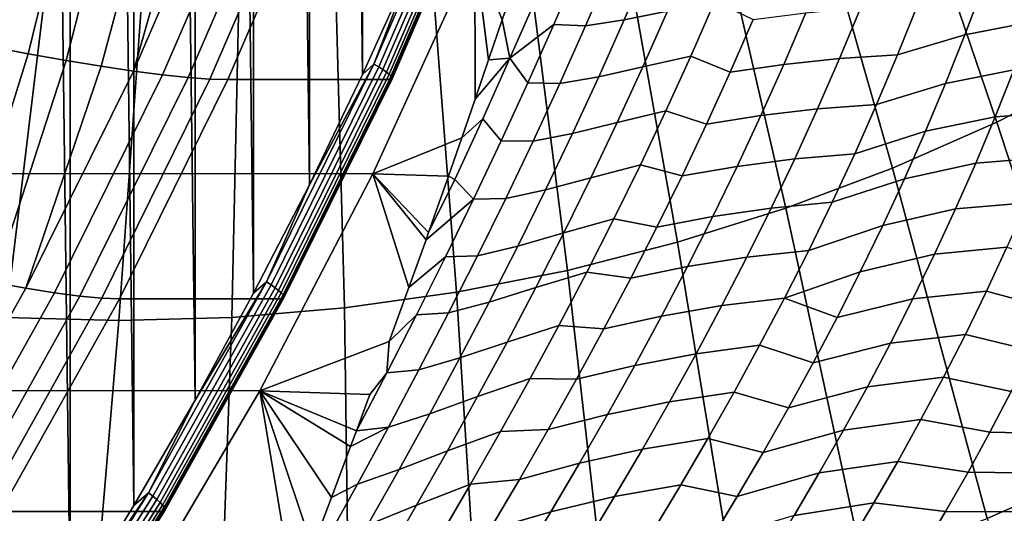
# Model space of a CAD drawing. Header units: metres. Extents: x -248 to 28, y -28 to 28.
# Tile 53 of 256: x -208.29 to -203.54, y -12.02 to -9.64. Entities that reach past the tile are written whole.
import ezdxf

# ---------------------------------------------------------------- set-up
doc = ezdxf.new("R2010")
doc.units = ezdxf.units.M
doc.layers.add('solid_10_061_053_XXX', color=7, linetype='CONTINUOUS')

msp = doc.modelspace()

# ---------------------------------------------------------------- linework, layer by layer
at = {"layer": 'solid_10_061_053_XXX'}
for points in [[(-208.368195, 12.975824, 132.190735), (-208.368256, -12.97592, 132.19075), (-208.047638, -12.485276, 132.074066)], [(-208.047577, 12.485183, 132.074036), (-208.368195, 12.975824, 132.190735), (-208.047638, -12.485276, 132.074066)], [(-208.047577, 12.485183, 132.074036), (-208.047638, -12.485276, 132.074066), (-207.739502, -11.985701, 131.961914)], [(-207.739456, 11.985609, 131.961884), (-208.047577, 12.485183, 132.074036), (-207.739502, -11.985701, 131.961914)], [(-207.739456, 11.985609, 131.961884), (-207.739502, -11.985701, 131.961914), (-207.444046, -11.477483, 131.85437)], [(-207.444, 11.477393, 131.854355), (-207.739456, 11.985609, 131.961884), (-207.444046, -11.477483, 131.85437)], [(-207.444, 11.477393, 131.854355), (-207.444046, -11.477483, 131.85437), (-207.161514, -10.96108, 131.751541)], [(-207.161469, 10.960994, 131.751526), (-207.444, 11.477393, 131.854355), (-207.161514, -10.96108, 131.751541)], [(-207.161469, 10.960994, 131.751526), (-207.161514, -10.96108, 131.751541), (-206.892075, -10.436773, 131.653473)], [(-206.892029, 10.436691, 131.653458), (-207.161469, 10.960994, 131.751526), (-206.892075, -10.436773, 131.653473)], [(-206.892029, 10.436691, 131.653458), (-206.892075, -10.436773, 131.653473), (-206.63588, -9.904864, 131.560226)], [(-206.635849, 9.904789, 131.560211), (-206.892029, 10.436691, 131.653458), (-206.63588, -9.904864, 131.560226)], [(-206.635849, 9.904789, 131.560211), (-206.63588, -9.904864, 131.560226), (-206.393173, -9.36582, 131.471878)], [(-203.079941, -9.883729, 185.022156), (-202.600357, -9.606619, 184.847595), (-203.329407, -8.023093, 185.517609), (-203.72995, -8.254525, 185.663391)], [(-203.57251, -10.133748, 185.201431), (-203.079941, -9.883729, 185.022156), (-203.72995, -8.254525, 185.663391), (-204.141327, -8.463332, 185.813126)], [(-204.076691, -10.355991, 185.384933), (-203.57251, -10.133748, 185.201431), (-204.141327, -8.463332, 185.813126), (-204.562393, -8.648942, 185.966385)], [(-208.44342, -9.76728, 127.808136), (-208.647156, -9.72674, 127.708893), (-208.402573, -8.650562, 127.462578), (-208.188492, -8.684811, 127.541946)], [(-204.591125, -10.54985, 185.572174), (-204.076691, -10.355991, 185.384933), (-204.562393, -8.648942, 185.966385), (-204.99202, -8.810844, 186.122757)], [(-208.249451, -9.80392, 127.925613), (-208.44342, -9.76728, 127.808136), (-208.188492, -8.684811, 127.541946), (-207.982681, -8.716325, 127.640442)], [(-208.066833, -9.836337, 128.060333), (-208.249451, -9.80392, 127.925613), (-207.982681, -8.716325, 127.640442), (-207.78685, -8.744823, 127.75724)], [(-207.897049, -9.864233, 128.211182), (-208.066833, -9.836337, 128.060333), (-207.78685, -8.744823, 127.75724), (-207.602585, -8.770047, 127.891365)], [(-207.741501, -9.887365, 128.376877), (-207.897049, -9.864233, 128.211182), (-207.602585, -8.770047, 127.891365), (-207.431381, -8.791758, 128.041687)], [(-207.274658, -8.80976, 128.206955), (-207.741501, -9.887365, 128.376877), (-207.431381, -8.791758, 128.041687)], [(-206.580688, -9.854267, 131.537552), (-206.115265, -8.775568, 131.368149), (-206.393173, -9.36582, 131.471878)], [(-206.557419, -9.86775, 131.521317), (-206.09137, -8.787576, 131.351685), (-206.115265, -8.775568, 131.368149), (-206.580688, -9.854267, 131.537552)], [(-206.537048, -9.880563, 131.501129), (-206.070374, -8.798985, 131.331284), (-206.09137, -8.787576, 131.351685), (-206.557419, -9.86775, 131.521317)], [(-207.133682, -8.823893, 128.385803), (-207.60144, -9.905528, 128.556046), (-207.741501, -9.887365, 128.376877), (-207.274658, -8.80976, 128.206955)], [(-207.009598, -8.83402, 128.576721), (-207.478027, -9.918556, 128.747223), (-207.60144, -9.905528, 128.556046), (-207.133682, -8.823893, 128.385803)], [(-206.903458, -8.840062, 128.778137), (-207.372269, -9.926343, 128.948776), (-207.478027, -9.918556, 128.747223), (-207.009598, -8.83402, 128.576721)], [(-207.372269, -9.926343, 128.948776), (-206.903458, -8.840062, 128.778137), (-206.817123, -8.841961, 128.985611), (-207.286057, -9.92882, 129.156296)], [(-207.286057, -9.92882, 129.156296), (-206.817123, -8.841961, 128.985611), (-206.036789, -8.841798, 131.129333), (-206.505737, -9.928692, 131.300018)], [(-206.52005, -9.892388, 131.477509), (-206.052826, -8.809517, 131.307449), (-206.070374, -8.798985, 131.331284), (-206.537048, -9.880563, 131.501129)], [(-206.506866, -9.902935, 131.451004), (-206.039139, -8.81891, 131.280777), (-206.052826, -8.809517, 131.307449), (-206.52005, -9.892388, 131.477509)], [(-206.497818, -9.911943, 131.422302), (-206.029678, -8.826932, 131.251923), (-206.039139, -8.81891, 131.280777), (-206.506866, -9.902935, 131.451004)], [(-206.497177, -9.927733, 131.330185), (-206.505737, -9.928692, 131.300018), (-206.036789, -8.841798, 131.129333), (-206.02829, -8.840994, 131.159515)], [(-206.493134, -9.91919, 131.392105), (-206.024643, -8.833385, 131.221588), (-206.029678, -8.826932, 131.251923), (-206.497818, -9.911943, 131.422302)], [(-206.497177, -9.927733, 131.330185), (-206.02829, -8.840994, 131.159515), (-206.02417, -8.838112, 131.190536), (-206.49292, -9.924498, 131.361145)], [(-206.49292, -9.924498, 131.361145), (-206.02417, -8.838112, 131.190536), (-206.024643, -8.833385, 131.221588), (-206.493134, -9.91919, 131.392105)], [(-205.11438, -10.714791, 185.762619), (-204.591125, -10.54985, 185.572174), (-204.99202, -8.810844, 186.122757), (-205.429031, -8.948598, 186.281815)], [(-205.64502, -10.850365, 185.955765), (-205.11438, -10.714791, 185.762619), (-205.429031, -8.948598, 186.281815), (-205.872208, -9.061824, 186.443115)], [(-206.18161, -10.956198, 186.151062), (-205.64502, -10.850365, 185.955765), (-205.872208, -9.061824, 186.443115), (-206.320343, -9.150212, 186.606216)], [(-206.722672, -11.032001, 186.347992), (-206.18161, -10.956198, 186.151062), (-206.320343, -9.150212, 186.606216), (-206.772217, -9.21352, 186.770691)], [(-208.90184, -11.032001, 187.141144), (-208.357788, -11.077566, 186.94313), (-208.137802, -9.251575, 187.267715), (-208.592178, -9.21352, 187.433105)], [(-207.266708, -11.077566, 186.546005), (-206.722672, -11.032001, 186.347992), (-206.772217, -9.21352, 186.770691), (-207.226578, -9.251575, 186.936066)], [(-208.357788, -11.077566, 186.94313), (-207.812256, -11.092769, 186.744568), (-207.68219, -9.264271, 187.101898), (-208.137802, -9.251575, 187.267715)], [(-207.226578, -9.251575, 186.936066), (-207.68219, -9.264271, 187.101898), (-207.812256, -11.092769, 186.744568), (-207.266708, -11.077566, 186.546005)], [(-206.585403, -10.384023, 131.754684), (-244.107056, -10.367312, 145.411453), (-244.598938, -9.289848, 145.590485), (-206.092651, -9.306959, 131.575333)], [(-206.091293, -10.023135, 132.575317), (-206.155853, -10.210321, 132.673431), (-206.585403, -10.384023, 131.754684), (-206.092651, -9.306959, 131.575333)], [(-206.02652, -9.833134, 132.480118), (-206.091293, -10.023135, 132.575317), (-206.092651, -9.306959, 131.575333)], [(-205.961273, -9.639404, 132.387497), (-206.02652, -9.833134, 132.480118), (-206.092651, -9.306959, 131.575333)], [(-205.949112, -9.603048, 132.37059), (-205.961273, -9.639404, 132.387497), (-206.092651, -9.306959, 131.575333)], [(-206.580688, -9.854267, 131.537552), (-206.393173, -9.36582, 131.471878), (-206.63588, -9.904864, 131.560226)], [(-205.437134, -9.388149, 133.223816), (-205.252975, -9.363729, 133.50148), (-205.371658, -9.640433, 133.592087), (-205.55806, -9.66874, 133.307007)], [(-205.252975, -9.363729, 133.50148), (-205.046783, -9.325257, 133.764236), (-205.162186, -9.597533, 133.861832), (-205.371658, -9.640433, 133.592087)], [(-205.923569, -9.825857, 132.735123), (-205.796082, -9.532568, 132.665237), (-205.590714, -9.379426, 132.928528), (-205.712204, -9.662372, 133.003647)], [(-205.590714, -9.379426, 132.928528), (-205.437134, -9.388149, 133.223816), (-205.55806, -9.66874, 133.307007), (-205.712204, -9.662372, 133.003647)], [(-203.726288, -9.712012, 135.398819), (-203.636703, -9.473918, 135.263672), (-203.320831, -9.415918, 135.421509), (-203.403305, -9.650156, 135.561249)], [(-204.051849, -9.808757, 135.235367), (-203.954437, -9.565371, 135.104126), (-203.636703, -9.473918, 135.263672), (-203.726288, -9.712012, 135.398819)], [(-205.796082, -9.532568, 132.665237), (-205.923569, -9.825857, 132.735123), (-205.961273, -9.639404, 132.387497), (-205.949112, -9.603048, 132.37059)], [(-205.162186, -9.597533, 133.861832), (-204.934769, -9.550457, 134.117905), (-205.0504, -9.815929, 134.223892), (-205.281708, -9.867789, 133.961014)], [(-204.934769, -9.550457, 134.117905), (-204.749039, -9.639088, 134.418793), (-204.859772, -9.892748, 134.529694), (-205.0504, -9.815929, 134.223892)], [(-205.371658, -9.640433, 133.592087), (-205.162186, -9.597533, 133.861832), (-205.281708, -9.867789, 133.961014), (-205.494385, -9.915435, 133.684174)], [(-204.495361, -9.60576, 134.6577), (-204.229919, -9.580085, 134.885681), (-204.331955, -9.826394, 135.01004), (-204.601852, -9.855529, 134.775314)], [(-204.229919, -9.580085, 134.885681), (-203.954437, -9.565371, 135.104126), (-204.051849, -9.808757, 135.235367), (-204.331955, -9.826394, 135.01004)], [(-205.923569, -9.825857, 132.735123), (-206.02652, -9.833134, 132.480118), (-205.961273, -9.639404, 132.387497)], [(-205.55806, -9.66874, 133.307007), (-205.371658, -9.640433, 133.592087), (-205.494385, -9.915435, 133.684174), (-205.682953, -9.947944, 133.391602)], [(-204.749039, -9.639088, 134.418793), (-204.495361, -9.60576, 134.6577), (-204.601852, -9.855529, 134.775314), (-204.859772, -9.892748, 134.529694)], [(-203.819809, -9.94683, 135.536026), (-203.726288, -9.712012, 135.398819), (-203.403305, -9.650156, 135.561249), (-203.4897, -9.880887, 135.70311)], [(-205.923569, -9.825857, 132.735123), (-205.712204, -9.662372, 133.003647), (-205.83754, -9.94423, 133.080078)], [(-205.712204, -9.662372, 133.003647), (-205.55806, -9.66874, 133.307007), (-205.682953, -9.947944, 133.391602), (-205.83754, -9.94423, 133.080078)], [(-204.15329, -10.049104, 135.368607), (-204.051849, -9.808757, 135.235367), (-203.726288, -9.712012, 135.398819), (-203.819809, -9.94683, 135.536026)], [(-208.583603, -10.874907, 128.248428), (-208.764191, -10.835413, 128.112961), (-208.44342, -9.76728, 127.808136), (-208.249451, -9.80392, 127.925613)], [(-208.415573, -10.90889, 128.399902), (-208.583603, -10.874907, 128.248428), (-208.249451, -9.80392, 127.925613), (-208.066833, -9.836337, 128.060333)], [(-208.261459, -10.937068, 128.566116), (-208.415573, -10.90889, 128.399902), (-208.066833, -9.836337, 128.060333), (-207.897049, -9.864233, 128.211182)], [(-205.923569, -9.825857, 132.735123), (-206.054947, -10.118445, 132.806335), (-206.155853, -10.210321, 132.673431), (-206.091293, -10.023135, 132.575317)], [(-205.923569, -9.825857, 132.735123), (-206.091293, -10.023135, 132.575317), (-206.02652, -9.833134, 132.480118)], [(-205.923569, -9.825857, 132.735123), (-205.83754, -9.94423, 133.080078), (-205.966629, -10.225234, 133.157898), (-206.054947, -10.118445, 132.806335)], [(-205.281708, -9.867789, 133.961014), (-205.0504, -9.815929, 134.223892), (-205.17012, -10.079309, 134.331604), (-205.405258, -10.136266, 134.061829)], [(-205.0504, -9.815929, 134.223892), (-204.859772, -9.892748, 134.529694), (-204.974396, -10.144221, 134.642303), (-205.17012, -10.079309, 134.331604)], [(-204.601852, -9.855529, 134.775314), (-204.331955, -9.826394, 135.01004), (-204.437958, -10.069945, 135.136292), (-204.712296, -10.102823, 134.89473)], [(-204.331955, -9.826394, 135.01004), (-204.051849, -9.808757, 135.235367), (-204.15329, -10.049104, 135.368607), (-204.437958, -10.069945, 135.136292)], [(-207.741501, -9.887365, 128.376877), (-208.261459, -10.937068, 128.566116), (-207.897049, -9.864233, 128.211182)], [(-207.60144, -9.905528, 128.556046), (-208.122528, -10.959196, 128.745712), (-208.261459, -10.937068, 128.566116), (-207.741501, -9.887365, 128.376877)], [(-207.099319, -10.905124, 131.726318), (-206.580688, -9.854267, 131.537552), (-206.892075, -10.436773, 131.653473)], [(-207.076752, -10.920045, 131.710342), (-206.557419, -9.86775, 131.521317), (-206.580688, -9.854267, 131.537552), (-207.099319, -10.905124, 131.726318)], [(-207.057053, -10.934224, 131.690399), (-206.537048, -9.880563, 131.501129), (-206.557419, -9.86775, 131.521317), (-207.076752, -10.920045, 131.710342)], [(-207.04068, -10.94731, 131.666992), (-206.52005, -9.892388, 131.477509), (-206.537048, -9.880563, 131.501129), (-207.057053, -10.934224, 131.690399)], [(-206.580688, -9.854267, 131.537552), (-206.63588, -9.904864, 131.560226), (-206.892075, -10.436773, 131.653473)], [(-205.494385, -9.915435, 133.684174), (-205.281708, -9.867789, 133.961014), (-205.405258, -10.136266, 134.061829), (-205.621094, -10.188975, 133.777847)], [(-204.859772, -9.892748, 134.529694), (-204.601852, -9.855529, 134.775314), (-204.712296, -10.102823, 134.89473), (-204.974396, -10.144221, 134.642303)], [(-203.917221, -10.17856, 135.675232), (-203.819809, -9.94683, 135.536026), (-203.4897, -9.880887, 135.70311), (-203.579926, -10.108289, 135.847061)], [(-203.4897, -9.880887, 135.70311), (-203.164856, -9.859856, 135.877884), (-203.248932, -10.084496, 136.027786), (-203.579926, -10.108289, 135.847061)], [(-203.032883, -11.790026, 184.527969), (-202.459808, -11.499143, 184.319382), (-203.079941, -9.883729, 185.022156), (-203.57251, -10.133748, 185.201431)], [(-207.478027, -9.918556, 128.747223), (-207.999924, -10.975078, 128.93718), (-208.122528, -10.959196, 128.745712), (-207.60144, -9.905528, 128.556046)], [(-207.372269, -9.926343, 128.948776), (-207.894669, -10.984582, 129.138916), (-207.999924, -10.975078, 128.93718), (-207.478027, -9.918556, 128.747223)], [(-207.894669, -10.984582, 129.138916), (-207.372269, -9.926343, 128.948776), (-207.286057, -9.92882, 129.156296), (-207.808609, -10.987626, 129.346481)], [(-207.808609, -10.987626, 129.346481), (-207.286057, -9.92882, 129.156296), (-206.505737, -9.928692, 131.300018), (-207.028397, -10.9877, 131.49025)], [(-207.028061, -10.958982, 131.640701), (-206.506866, -9.902935, 131.451004), (-206.52005, -9.892388, 131.477509), (-207.04068, -10.94731, 131.666992)], [(-206.497177, -9.927733, 131.330185), (-207.019669, -10.986424, 131.520355), (-207.028397, -10.9877, 131.49025), (-206.505737, -9.928692, 131.300018)], [(-207.019485, -10.968951, 131.612167), (-206.497818, -9.911943, 131.422302), (-206.506866, -9.902935, 131.451004), (-207.028061, -10.958982, 131.640701)], [(-207.019669, -10.986424, 131.520355), (-206.497177, -9.927733, 131.330185), (-206.49292, -9.924498, 131.361145), (-207.015244, -10.982843, 131.551239)], [(-207.015182, -10.976971, 131.582108), (-206.493134, -9.91919, 131.392105), (-206.497818, -9.911943, 131.422302), (-207.019485, -10.968951, 131.612167)], [(-207.015244, -10.982843, 131.551239), (-206.49292, -9.924498, 131.361145), (-206.493134, -9.91919, 131.392105), (-207.015182, -10.976971, 131.582108)], [(-205.682953, -9.947944, 133.391602), (-205.494385, -9.915435, 133.684174), (-205.621094, -10.188975, 133.777847), (-205.811737, -10.225999, 133.477692)], [(-205.83754, -9.94423, 133.080078), (-205.682953, -9.947944, 133.391602), (-205.811737, -10.225999, 133.477692), (-205.966629, -10.225234, 133.157898)], [(-204.258667, -10.286616, 135.50383), (-204.15329, -10.049104, 135.368607), (-203.819809, -9.94683, 135.536026), (-203.917221, -10.17856, 135.675232)], [(-205.405258, -10.136266, 134.061829), (-205.17012, -10.079309, 134.331604), (-205.293823, -10.340817, 134.441055), (-205.532761, -10.40319, 134.164352)], [(-205.17012, -10.079309, 134.331604), (-204.974396, -10.144221, 134.642303), (-205.092819, -10.393717, 134.756668), (-205.293823, -10.340817, 134.441055)], [(-204.712296, -10.102823, 134.89473), (-204.437958, -10.069945, 135.136292), (-204.547852, -10.310945, 135.264435), (-204.826584, -10.347851, 135.015976)], [(-204.437958, -10.069945, 135.136292), (-204.15329, -10.049104, 135.368607), (-204.258667, -10.286616, 135.50383), (-204.547852, -10.310945, 135.264435)], [(-206.054947, -10.118445, 132.806335), (-206.190094, -10.410582, 132.878998), (-206.22023, -10.394895, 132.774536), (-206.155853, -10.210321, 132.673431)], [(-206.054947, -10.118445, 132.806335), (-205.966629, -10.225234, 133.157898), (-206.099365, -10.50561, 133.237213), (-206.190094, -10.410582, 132.878998)], [(-204.974396, -10.144221, 134.642303), (-204.712296, -10.102823, 134.89473), (-204.826584, -10.347851, 135.015976), (-205.092819, -10.393717, 134.756668)], [(-204.018448, -10.407388, 135.816467), (-203.917221, -10.17856, 135.675232), (-203.579926, -10.108289, 135.847061), (-203.67395, -10.332538, 135.993073)], [(-203.579926, -10.108289, 135.847061), (-203.248932, -10.084496, 136.027786), (-203.336792, -10.305726, 136.179855), (-203.67395, -10.332538, 135.993073)], [(-205.621094, -10.188975, 133.777847), (-205.405258, -10.136266, 134.061829), (-205.532761, -10.40319, 134.164352), (-205.751678, -10.461282, 133.873169)], [(-203.619476, -12.048593, 184.74147), (-203.032883, -11.790026, 184.527969), (-203.57251, -10.133748, 185.201431), (-204.076691, -10.355991, 185.384933)], [(-206.155853, -10.210321, 132.673431), (-206.22023, -10.394895, 132.774536), (-206.585403, -10.384023, 131.754684)], [(-205.811737, -10.225999, 133.477692), (-205.621094, -10.188975, 133.777847), (-205.751678, -10.461282, 133.873169), (-205.944321, -10.503136, 133.565384)], [(-204.367905, -10.521493, 135.641037), (-204.258667, -10.286616, 135.50383), (-203.917221, -10.17856, 135.675232), (-204.018448, -10.407388, 135.816467)], [(-205.966629, -10.225234, 133.157898), (-205.811737, -10.225999, 133.477692), (-205.944321, -10.503136, 133.565384), (-206.099365, -10.50561, 133.237213)], [(-204.826584, -10.347851, 135.015976), (-204.547852, -10.310945, 135.264435), (-204.66156, -10.549595, 135.394501), (-204.944626, -10.590819, 135.139053)], [(-204.547852, -10.310945, 135.264435), (-204.258667, -10.286616, 135.50383), (-204.367905, -10.521493, 135.641037), (-204.66156, -10.549595, 135.394501)], [(-203.67395, -10.332538, 135.993073), (-203.336792, -10.305726, 136.179855), (-203.428375, -10.523716, 136.334045), (-203.771667, -10.553807, 136.141144)], [(-205.532761, -10.40319, 134.164352), (-205.293823, -10.340817, 134.441055), (-205.421432, -10.600692, 134.552338), (-205.664108, -10.668797, 134.268661)], [(-205.293823, -10.340817, 134.441055), (-205.092819, -10.393717, 134.756668), (-205.214951, -10.641446, 134.872833), (-205.421432, -10.600692, 134.552338)], [(-205.092819, -10.393717, 134.756668), (-204.826584, -10.347851, 135.015976), (-204.944626, -10.590819, 135.139053), (-205.214951, -10.641446, 134.872833)], [(-204.217972, -12.274136, 184.959305), (-203.619476, -12.048593, 184.74147), (-204.076691, -10.355991, 185.384933), (-204.591125, -10.54985, 185.572174)], [(-204.123398, -10.633499, 135.959702), (-204.018448, -10.407388, 135.816467), (-203.67395, -10.332538, 135.993073), (-203.771667, -10.553807, 136.141144)], [(-207.131226, -11.431479, 131.953354), (-243.561996, -11.415358, 145.213058), (-244.107056, -10.367312, 145.411453), (-206.585403, -10.384023, 131.754684)], [(-206.411667, -10.933108, 133.095673), (-206.506332, -11.194088, 133.266479), (-207.131226, -11.431479, 131.953354), (-206.585403, -10.384023, 131.754684)], [(-206.329025, -10.702611, 132.953186), (-206.411667, -10.933108, 133.095673), (-206.585403, -10.384023, 131.754684)], [(-206.316269, -10.666785, 132.931717), (-206.329025, -10.702611, 132.953186), (-206.585403, -10.384023, 131.754684)], [(-206.22023, -10.394895, 132.774536), (-206.316269, -10.666785, 132.931717), (-206.585403, -10.384023, 131.754684)], [(-206.099365, -10.50561, 133.237213), (-206.329025, -10.702611, 132.953186), (-206.316269, -10.666785, 132.931717), (-206.190094, -10.410582, 132.878998)], [(-206.190094, -10.410582, 132.878998), (-206.316269, -10.666785, 132.931717), (-206.22023, -10.394895, 132.774536)], [(-205.751678, -10.461282, 133.873169), (-205.532761, -10.40319, 134.164352), (-205.664108, -10.668797, 134.268661), (-205.886047, -10.732592, 133.970261)], [(-204.480911, -10.75393, 135.780273), (-204.367905, -10.521493, 135.641037), (-204.018448, -10.407388, 135.816467), (-204.123398, -10.633499, 135.959702)], [(-207.099319, -10.905124, 131.726318), (-206.892075, -10.436773, 131.653473), (-207.161514, -10.96108, 131.751541)], [(-206.099365, -10.50561, 133.237213), (-206.235672, -10.785579, 133.318176), (-206.411667, -10.933108, 133.095673), (-206.329025, -10.702611, 132.953186)], [(-206.099365, -10.50561, 133.237213), (-205.944321, -10.503136, 133.565384), (-206.080582, -10.779585, 133.6548), (-206.235672, -10.785579, 133.318176)], [(-205.944321, -10.503136, 133.565384), (-205.751678, -10.461282, 133.873169), (-205.886047, -10.732592, 133.970261), (-206.080582, -10.779585, 133.6548)], [(-204.826752, -12.466036, 185.180878), (-204.217972, -12.274136, 184.959305), (-204.591125, -10.54985, 185.572174), (-205.11438, -10.714791, 185.762619)], [(-204.944626, -10.590819, 135.139053), (-204.66156, -10.549595, 135.394501), (-204.778992, -10.786097, 135.52652), (-205.06636, -10.831929, 135.264053)], [(-204.66156, -10.549595, 135.394501), (-204.367905, -10.521493, 135.641037), (-204.480911, -10.75393, 135.780273), (-204.778992, -10.786097, 135.52652)], [(-204.231979, -10.857081, 136.10498), (-204.123398, -10.633499, 135.959702), (-203.771667, -10.553807, 136.141144), (-203.873016, -10.772277, 136.29126)], [(-203.771667, -10.553807, 136.141144), (-203.428375, -10.523716, 136.334045), (-203.52359, -10.738635, 136.490341), (-203.873016, -10.772277, 136.29126)], [(-205.664108, -10.668797, 134.268661), (-205.421432, -10.600692, 134.552338), (-205.552826, -10.859152, 134.665527), (-205.799179, -10.933311, 134.374863)], [(-205.421432, -10.600692, 134.552338), (-205.214951, -10.641446, 134.872833), (-205.340729, -10.887612, 134.990891), (-205.552826, -10.859152, 134.665527)], [(-205.214951, -10.641446, 134.872833), (-204.944626, -10.590819, 135.139053), (-205.06636, -10.831929, 135.264053), (-205.340729, -10.887612, 134.990891)], [(-204.597595, -10.984127, 135.92157), (-204.480911, -10.75393, 135.780273), (-204.123398, -10.633499, 135.959702), (-204.231979, -10.857081, 136.10498)], [(-205.886047, -10.732592, 133.970261), (-205.664108, -10.668797, 134.268661), (-205.799179, -10.933311, 134.374863), (-206.024078, -11.00313, 134.069214)], [(-206.080582, -10.779585, 133.6548), (-205.886047, -10.732592, 133.970261), (-206.024078, -11.00313, 134.069214), (-206.220428, -11.055573, 133.746048)], [(-205.444122, -12.623768, 185.405594), (-204.826752, -12.466036, 185.180878), (-205.11438, -10.714791, 185.762619), (-205.64502, -10.850365, 185.955765)], [(-203.873016, -10.772277, 136.29126), (-203.52359, -10.738635, 136.490341), (-203.62236, -10.950652, 136.648758), (-203.97789, -10.988116, 136.443451)], [(-203.52359, -10.738635, 136.490341), (-203.215408, -10.832734, 136.76712), (-203.308243, -11.036475, 136.930344), (-203.62236, -10.950652, 136.648758)], [(-206.235672, -10.785579, 133.318176), (-206.375443, -11.065365, 133.400925), (-206.506332, -11.194088, 133.266479), (-206.411667, -10.933108, 133.095673)], [(-206.235672, -10.785579, 133.318176), (-206.080582, -10.779585, 133.6548), (-206.220428, -11.055573, 133.746048), (-206.375443, -11.065365, 133.400925)], [(-205.06636, -10.831929, 135.264053), (-204.778992, -10.786097, 135.52652), (-204.900055, -11.020648, 135.660553), (-205.191666, -11.071384, 135.391037)], [(-204.778992, -10.786097, 135.52652), (-204.480911, -10.75393, 135.780273), (-204.597595, -10.984127, 135.92157), (-204.900055, -11.020648, 135.660553)], [(-204.344116, -11.078313, 136.252319), (-204.231979, -10.857081, 136.10498), (-203.873016, -10.772277, 136.29126), (-203.97789, -10.988116, 136.443451)], [(-205.340729, -10.887612, 134.990891), (-205.06636, -10.831929, 135.264053), (-205.191666, -11.071384, 135.391037), (-205.470032, -11.132421, 135.110886)], [(-206.06842, -12.746899, 185.632812), (-205.444122, -12.623768, 185.405594), (-205.64502, -10.850365, 185.955765), (-206.18161, -10.956198, 186.151062)], [(-205.799179, -10.933311, 134.374863), (-205.552826, -10.859152, 134.665527), (-205.687927, -11.116421, 134.780716), (-205.937912, -11.196959, 134.483093)], [(-205.552826, -10.859152, 134.665527), (-205.340729, -10.887612, 134.990891), (-205.470032, -11.132421, 135.110886), (-205.687927, -11.116421, 134.780716)], [(-204.597595, -10.984127, 135.92157), (-204.231979, -10.857081, 136.10498), (-204.344116, -11.078313, 136.252319)], [(-208.261459, -10.937068, 128.566116), (-208.833054, -11.955905, 128.77417), (-208.415573, -10.90889, 128.399902)], [(-207.669678, -11.925172, 131.933914), (-207.099319, -10.905124, 131.726318), (-207.444046, -11.477483, 131.85437)], [(-207.647903, -11.941488, 131.918213), (-207.076752, -10.920045, 131.710342), (-207.099319, -10.905124, 131.726318), (-207.669678, -11.925172, 131.933914)], [(-207.628937, -11.956993, 131.898544), (-207.057053, -10.934224, 131.690399), (-207.076752, -10.920045, 131.710342), (-207.647903, -11.941488, 131.918213)], [(-207.613251, -11.971304, 131.875397), (-207.04068, -10.94731, 131.666992), (-207.057053, -10.934224, 131.690399), (-207.628937, -11.956993, 131.898544)], [(-207.099319, -10.905124, 131.726318), (-207.161514, -10.96108, 131.751541), (-207.444046, -11.477483, 131.85437)], [(-206.024078, -11.00313, 134.069214), (-205.799179, -10.933311, 134.374863), (-205.937912, -11.196959, 134.483093), (-206.16568, -11.273121, 134.170197)], [(-208.122528, -10.959196, 128.745712), (-208.69548, -11.981921, 128.954254), (-208.833054, -11.955905, 128.77417), (-208.261459, -10.937068, 128.566116)], [(-207.999924, -10.975078, 128.93718), (-208.573837, -12.0006, 129.146057), (-208.69548, -11.981921, 128.954254), (-208.122528, -10.959196, 128.745712)], [(-207.894669, -10.984582, 129.138916), (-208.469162, -12.011788, 129.348022), (-208.573837, -12.0006, 129.146057), (-207.999924, -10.975078, 128.93718)], [(-207.601242, -11.984067, 131.849319), (-207.028061, -10.958982, 131.640701), (-207.04068, -10.94731, 131.666992), (-207.613251, -11.971304, 131.875397)], [(-207.593185, -11.994968, 131.820984), (-207.019485, -10.968951, 131.612167), (-207.028061, -10.958982, 131.640701), (-207.601242, -11.984067, 131.849319)], [(-207.594299, -12.014076, 131.729492), (-207.019669, -10.986424, 131.520355), (-207.015244, -10.982843, 131.551239), (-207.589676, -12.01016, 131.760315)], [(-207.589294, -12.003738, 131.791061), (-207.015182, -10.976971, 131.582108), (-207.019485, -10.968951, 131.612167), (-207.593185, -11.994968, 131.820984)], [(-207.589676, -12.01016, 131.760315), (-207.015244, -10.982843, 131.551239), (-207.015182, -10.976971, 131.582108), (-207.589294, -12.003738, 131.791061)], [(-206.697906, -12.835091, 185.861923), (-206.06842, -12.746899, 185.632812), (-206.18161, -10.956198, 186.151062), (-206.722672, -11.032001, 186.347992)], [(-203.97789, -10.988116, 136.443451), (-203.62236, -10.950652, 136.648758), (-203.724594, -11.159933, 136.809296), (-204.086212, -11.201501, 136.597717)], [(-203.62236, -10.950652, 136.648758), (-203.308243, -11.036475, 136.930344), (-203.404388, -11.237381, 137.095673), (-203.724594, -11.159933, 136.809296)], [(-208.469162, -12.011788, 129.348022), (-207.894669, -10.984582, 129.138916), (-207.808609, -10.987626, 129.346481), (-208.383301, -12.015389, 129.555649)], [(-208.383301, -12.015389, 129.555649), (-207.808609, -10.987626, 129.346481), (-207.028397, -10.9877, 131.49025), (-207.60318, -12.015628, 131.699448)], [(-207.019669, -10.986424, 131.520355), (-207.594299, -12.014076, 131.729492), (-207.60318, -12.015628, 131.699448), (-207.028397, -10.9877, 131.49025)], [(-206.220428, -11.055573, 133.746048), (-206.024078, -11.00313, 134.069214), (-206.16568, -11.273121, 134.170197), (-206.363754, -11.33132, 133.83931)], [(-205.191666, -11.071384, 135.391037), (-204.900055, -11.020648, 135.660553), (-205.024628, -11.253444, 135.796661), (-205.32045, -11.309379, 135.520081)], [(-204.900055, -11.020648, 135.660553), (-204.597595, -10.984127, 135.92157), (-204.717834, -11.212273, 136.064972), (-205.024628, -11.253444, 135.796661)], [(-204.597595, -10.984127, 135.92157), (-204.344116, -11.078313, 136.252319), (-204.459686, -11.297376, 136.401779), (-204.717834, -11.212273, 136.064972)], [(-204.459686, -11.297376, 136.401779), (-204.344116, -11.078313, 136.252319), (-203.97789, -10.988116, 136.443451), (-204.086212, -11.201501, 136.597717)], [(-208.600281, -12.888103, 186.554337), (-207.965576, -12.90579, 186.323318), (-207.812256, -11.092769, 186.744568), (-208.357788, -11.077566, 186.94313)], [(-207.266708, -11.077566, 186.546005), (-207.812256, -11.092769, 186.744568), (-207.965576, -12.90579, 186.323318), (-207.330872, -12.888103, 186.092316)], [(-207.330872, -12.888103, 186.092316), (-206.697906, -12.835091, 185.861923), (-206.722672, -11.032001, 186.347992), (-207.266708, -11.077566, 186.546005)], [(-206.375443, -11.065365, 133.400925), (-206.220428, -11.055573, 133.746048), (-206.363754, -11.33132, 133.83931), (-206.51857, -11.345177, 133.485596)], [(-206.51857, -11.345177, 133.485596), (-206.506332, -11.194088, 133.266479), (-206.375443, -11.065365, 133.400925)], [(-205.470032, -11.132421, 135.110886), (-205.191666, -11.071384, 135.391037), (-205.32045, -11.309379, 135.520081), (-205.602753, -11.376069, 135.232956)], [(-205.937912, -11.196959, 134.483093), (-205.687927, -11.116421, 134.780716), (-205.826599, -11.372718, 134.898056), (-206.080154, -11.459956, 134.59346)], [(-205.687927, -11.116421, 134.780716), (-205.470032, -11.132421, 135.110886), (-205.602753, -11.376069, 135.232956), (-205.826599, -11.372718, 134.898056)], [(-204.086212, -11.201501, 136.597717), (-203.724594, -11.159933, 136.809296), (-203.83017, -11.366641, 136.97197), (-204.197845, -11.412597, 136.754135)], [(-203.724594, -11.159933, 136.809296), (-203.404388, -11.237381, 137.095673), (-203.503738, -11.435602, 137.263092), (-203.83017, -11.366641, 136.97197)], [(-206.51857, -11.345177, 133.485596), (-206.600189, -11.449925, 133.444199), (-207.131226, -11.431479, 131.953354), (-206.506332, -11.194088, 133.266479)], [(-206.16568, -11.273121, 134.170197), (-205.937912, -11.196959, 134.483093), (-206.080154, -11.459956, 134.59346), (-206.31073, -11.542783, 134.273331)], [(-205.024628, -11.253444, 135.796661), (-204.717834, -11.212273, 136.064972), (-204.841553, -11.43856, 136.210556), (-205.152634, -11.484675, 135.934952)], [(-204.717834, -11.212273, 136.064972), (-204.459686, -11.297376, 136.401779), (-204.578598, -11.514446, 136.553406), (-204.841553, -11.43856, 136.210556)], [(-204.578598, -11.514446, 136.553406), (-204.459686, -11.297376, 136.401779), (-204.086212, -11.201501, 136.597717), (-204.197845, -11.412597, 136.754135)], [(-205.32045, -11.309379, 135.520081), (-205.024628, -11.253444, 135.796661), (-205.152634, -11.484675, 135.934952), (-205.452591, -11.546107, 135.651291)], [(-206.363754, -11.33132, 133.83931), (-206.16568, -11.273121, 134.170197), (-206.31073, -11.542783, 134.273331), (-206.510452, -11.607043, 133.934723)], [(-205.602753, -11.376069, 135.232956), (-205.32045, -11.309379, 135.520081), (-205.452591, -11.546107, 135.651291), (-205.7388, -11.618751, 135.357193)], [(-206.51857, -11.345177, 133.485596), (-206.363754, -11.33132, 133.83931), (-206.510452, -11.607043, 133.934723), (-206.665054, -11.62527, 133.572205)], [(-206.51857, -11.345177, 133.485596), (-206.665054, -11.62527, 133.572205), (-206.600189, -11.449925, 133.444199)], [(-206.080154, -11.459956, 134.59346), (-205.826599, -11.372718, 134.898056), (-205.968735, -11.62825, 135.017654), (-206.2258, -11.722515, 134.706116)], [(-205.826599, -11.372718, 134.898056), (-205.602753, -11.376069, 135.232956), (-205.7388, -11.618751, 135.357193), (-205.968735, -11.62825, 135.017654)], [(-204.197845, -11.412597, 136.754135), (-203.83017, -11.366641, 136.97197), (-203.938995, -11.570939, 137.13681), (-204.312729, -11.621572, 136.91272)], [(-203.83017, -11.366641, 136.97197), (-203.503738, -11.435602, 137.263092), (-203.606201, -11.631287, 137.432648), (-203.938995, -11.570939, 137.13681)], [(-207.72876, -12.446719, 132.170837), (-242.965302, -12.431047, 144.99588), (-243.561996, -11.415358, 145.213058), (-207.131226, -11.431479, 131.953354)], [(-206.96637, -12.427367, 134.227951), (-206.969681, -12.43612, 134.235794), (-207.72876, -12.446719, 132.170837), (-207.131226, -11.431479, 131.953354)], [(-206.876373, -12.18958, 134.020828), (-206.96637, -12.427367, 134.227951), (-207.131226, -11.431479, 131.953354)], [(-206.785294, -11.947482, 133.821228), (-206.876373, -12.18958, 134.020828), (-207.131226, -11.431479, 131.953354)], [(-206.693207, -11.701015, 133.629105), (-206.785294, -11.947482, 133.821228), (-207.131226, -11.431479, 131.953354)], [(-206.665054, -11.62527, 133.572205), (-206.693207, -11.701015, 133.629105), (-207.131226, -11.431479, 131.953354)], [(-206.600189, -11.449925, 133.444199), (-206.665054, -11.62527, 133.572205), (-207.131226, -11.431479, 131.953354)], [(-205.152634, -11.484675, 135.934952), (-204.841553, -11.43856, 136.210556), (-204.968628, -11.663172, 136.358414), (-205.283936, -11.714528, 136.0755)], [(-204.841553, -11.43856, 136.210556), (-204.578598, -11.514446, 136.553406), (-204.700729, -11.729695, 136.707275), (-204.968628, -11.663172, 136.358414)], [(-204.700729, -11.729695, 136.707275), (-204.578598, -11.514446, 136.553406), (-204.197845, -11.412597, 136.754135), (-204.312729, -11.621572, 136.91272)], [(-203.503738, -11.435602, 137.263092), (-203.128677, -11.447111, 137.487473), (-203.225784, -11.63963, 137.664688), (-203.606201, -11.631287, 137.432648)], [(-207.669678, -11.925172, 131.933914), (-207.444046, -11.477483, 131.85437), (-207.739502, -11.985701, 131.961914)], [(-206.31073, -11.542783, 134.273331), (-206.080154, -11.459956, 134.59346), (-206.2258, -11.722515, 134.706116), (-206.459137, -11.812326, 134.378799)], [(-205.452591, -11.546107, 135.651291), (-205.152634, -11.484675, 135.934952), (-205.283936, -11.714528, 136.0755), (-205.588013, -11.781757, 135.784775)], [(-206.510452, -11.607043, 133.934723), (-206.31073, -11.542783, 134.273331), (-206.459137, -11.812326, 134.378799), (-206.6604, -11.882949, 134.032486)], [(-205.7388, -11.618751, 135.357193), (-205.452591, -11.546107, 135.651291), (-205.588013, -11.781757, 135.784775), (-205.878052, -11.860654, 135.483749)], [(-204.312729, -11.621572, 136.91272), (-203.938995, -11.570939, 137.13681), (-204.050949, -11.772985, 137.303879), (-204.430725, -11.828587, 137.073547)], [(-203.938995, -11.570939, 137.13681), (-203.606201, -11.631287, 137.432648), (-203.71167, -11.824579, 137.604355), (-204.050949, -11.772985, 137.303879)], [(-206.6604, -11.882949, 134.032486), (-206.785294, -11.947482, 133.821228), (-206.693207, -11.701015, 133.629105), (-206.510452, -11.607043, 133.934723)], [(-206.510452, -11.607043, 133.934723), (-206.693207, -11.701015, 133.629105), (-206.665054, -11.62527, 133.572205)], [(-206.2258, -11.722515, 134.706116), (-205.968735, -11.62825, 135.017654), (-206.114243, -11.883228, 135.139664), (-206.374756, -11.984843, 134.821259)], [(-205.968735, -11.62825, 135.017654), (-205.7388, -11.618751, 135.357193), (-205.878052, -11.860654, 135.483749), (-206.114243, -11.883228, 135.139664)], [(-204.825974, -11.943292, 136.863464), (-204.700729, -11.729695, 136.707275), (-204.312729, -11.621572, 136.91272), (-204.430725, -11.828587, 137.073547)], [(-203.606201, -11.631287, 137.432648), (-203.225784, -11.63963, 137.664688), (-203.325897, -11.82947, 137.844086), (-203.71167, -11.824579, 137.604355)], [(-205.283936, -11.714528, 136.0755), (-204.968628, -11.663172, 136.358414), (-205.098923, -11.886289, 136.508636), (-205.418427, -11.943185, 136.218414)], [(-204.968628, -11.663172, 136.358414), (-204.700729, -11.729695, 136.707275), (-204.825974, -11.943292, 136.863464), (-205.098923, -11.886289, 136.508636)], [(-206.459137, -11.812326, 134.378799), (-206.2258, -11.722515, 134.706116), (-206.374756, -11.984843, 134.821259), (-206.610779, -12.081959, 134.486801)], [(-205.588013, -11.781757, 135.784775), (-205.283936, -11.714528, 136.0755), (-205.418427, -11.943185, 136.218414), (-205.726562, -12.01651, 135.92067)], [(-205.878052, -11.860654, 135.483749), (-205.588013, -11.781757, 135.784775), (-205.726562, -12.01651, 135.92067), (-206.020401, -12.101962, 135.612732)], [(-204.430725, -11.828587, 137.073547), (-204.050949, -11.772985, 137.303879), (-204.165924, -11.972933, 137.473251), (-204.551712, -12.0338, 137.23671)], [(-204.050949, -11.772985, 137.303879), (-203.71167, -11.824579, 137.604355), (-203.819992, -12.015624, 137.77829), (-204.165924, -11.972933, 137.473251)], [(-203.19136, -13.724384, 184.03688), (-202.523193, -13.429853, 183.793686), (-203.032883, -11.790026, 184.527969), (-203.619476, -12.048593, 184.74147)], [(-206.6604, -11.882949, 134.032486), (-206.459137, -11.812326, 134.378799), (-206.610779, -12.081959, 134.486801), (-206.813507, -12.159242, 134.132782)], [(-204.954224, -12.155399, 137.022095), (-204.825974, -11.943292, 136.863464), (-204.430725, -11.828587, 137.073547), (-204.551712, -12.0338, 137.23671)], [(-203.71167, -11.824579, 137.604355), (-203.325897, -11.82947, 137.844086), (-203.428909, -12.016769, 138.025711), (-203.819992, -12.015624, 137.77829)], [(-206.813507, -12.159242, 134.132782), (-206.876373, -12.18958, 134.020828), (-206.785294, -11.947482, 133.821228), (-206.6604, -11.882949, 134.032486)], [(-206.374756, -11.984843, 134.821259), (-206.114243, -11.883228, 135.139664), (-206.26297, -12.137848, 135.264252), (-206.526901, -12.24714, 134.939041)], [(-206.114243, -11.883228, 135.139664), (-205.878052, -11.860654, 135.483749), (-206.020401, -12.101962, 135.612732), (-206.26297, -12.137848, 135.264252)], [(-205.418427, -11.943185, 136.218414), (-205.098923, -11.886289, 136.508636), (-205.232346, -12.108087, 136.661331), (-205.556, -12.170822, 136.363831)], [(-205.098923, -11.886289, 136.508636), (-204.825974, -11.943292, 136.863464), (-204.954224, -12.155399, 137.022095), (-205.232346, -12.108087, 136.661331)], [(-208.290176, -12.911527, 132.159744), (-207.669678, -11.925172, 131.933914), (-208.047638, -12.485276, 132.074066)], [(-208.269241, -12.929193, 132.144363), (-207.647903, -11.941488, 131.918213), (-207.669678, -11.925172, 131.933914), (-208.290176, -12.911527, 132.159744)], [(-207.669678, -11.925172, 131.933914), (-207.739502, -11.985701, 131.961914), (-208.047638, -12.485276, 132.074066)], [(-208.251083, -12.945981, 132.124985), (-207.628937, -11.956993, 131.898544), (-207.647903, -11.941488, 131.918213), (-208.269241, -12.929193, 132.144363)], [(-208.236145, -12.961475, 132.102112), (-207.613251, -11.971304, 131.875397), (-207.628937, -11.956993, 131.898544), (-208.251083, -12.945981, 132.124985)], [(-208.224792, -12.975294, 132.076279), (-207.601242, -11.984067, 131.849319), (-207.613251, -11.971304, 131.875397), (-208.236145, -12.961475, 132.102112)], [(-205.726562, -12.01651, 135.92067), (-205.418427, -11.943185, 136.218414), (-205.556, -12.170822, 136.363831), (-205.868149, -12.250543, 136.059113)], [(-204.551712, -12.0338, 137.23671), (-204.165924, -11.972933, 137.473251), (-204.283783, -12.170935, 137.644974), (-204.675583, -12.237366, 137.402283)], [(-204.165924, -11.972933, 137.473251), (-203.819992, -12.015624, 137.77829), (-203.931091, -12.20456, 137.954483), (-204.283783, -12.170935, 137.644974)], [(-208.383301, -12.015389, 129.555649), (-207.60318, -12.015628, 131.699448), (-208.228363, -13.009433, 131.927002), (-209.008484, -13.009206, 129.783203)], [(-207.594299, -12.014076, 131.729492), (-208.219406, -13.007784, 131.957016), (-208.228363, -13.009433, 131.927002), (-207.60318, -12.015628, 131.699448)], [(-208.217316, -12.987096, 132.048141), (-207.593185, -11.994968, 131.820984), (-207.601242, -11.984067, 131.849319), (-208.224792, -12.975294, 132.076279)], [(-208.219406, -13.007784, 131.957016), (-207.594299, -12.014076, 131.729492), (-207.589676, -12.01016, 131.760315), (-208.214584, -13.003544, 131.987762)], [(-208.213882, -12.996592, 132.018402), (-207.589294, -12.003738, 131.791061), (-207.593185, -11.994968, 131.820984), (-208.217316, -12.987096, 132.048141)], [(-208.214584, -13.003544, 131.987762), (-207.589676, -12.01016, 131.760315), (-207.589294, -12.003738, 131.791061), (-208.213882, -12.996592, 132.018402)], [(-206.610779, -12.081959, 134.486801), (-206.374756, -11.984843, 134.821259), (-206.526901, -12.24714, 134.939041), (-206.765533, -12.351875, 134.597504)], [(-206.020401, -12.101962, 135.612732), (-205.726562, -12.01651, 135.92067), (-205.868149, -12.250543, 136.059113), (-206.165741, -12.342853, 135.744324)], [(-203.819992, -12.015624, 137.77829), (-203.428909, -12.016769, 138.025711), (-203.534683, -12.201669, 138.209595), (-203.931091, -12.20456, 137.954483)]]:
    msp.add_3dface(points, dxfattribs=at)

doc.saveas('drawing.dxf')
